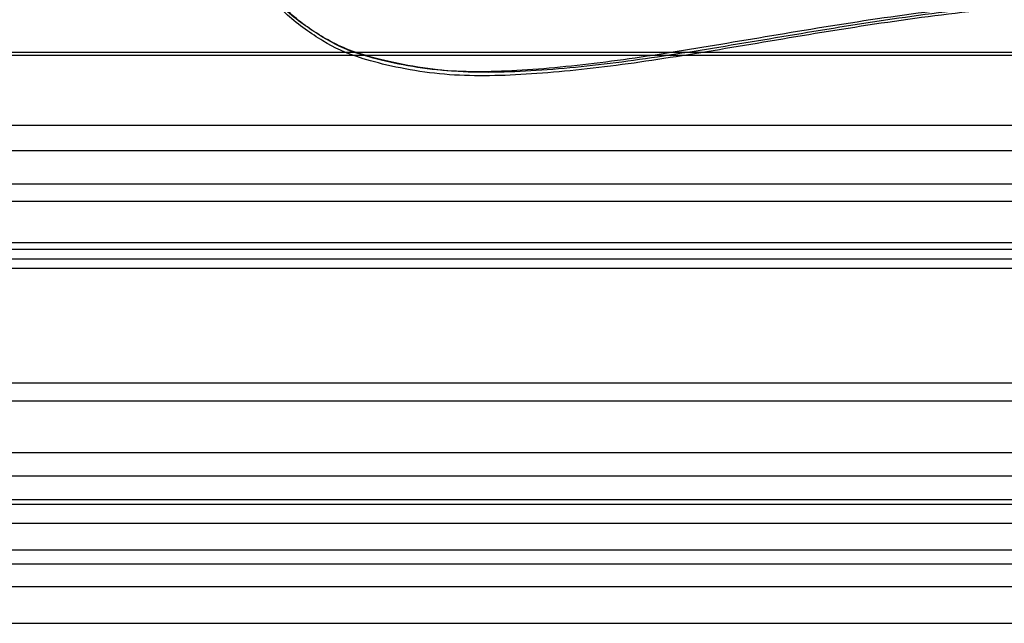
# Model space of a CAD drawing. Header units: millimetres. Extents: x -200 to 200, y -75 to 78.
# Tile 2 of 256: x -185.51 to -178.73, y -75.48 to -71.32. Entities that reach past the tile are written whole.
import ezdxf

# ---------------------------------------------------------------- set-up
doc = ezdxf.new("R2010")
doc.units = ezdxf.units.MM
doc.header["$MEASUREMENT"] = 0
doc.layers.add('DEFAULT', color=8, linetype='Continuous')
doc.layers.add('LAYER 01', color=21, linetype='Continuous')

msp = doc.modelspace()

# ---------------------------------------------------------------- linework, layer by layer
at = {"layer": 'DEFAULT'}
for points, weights in [([(-172.9466, -66.9961, 11.2848), (-172.6622, -66.9544, 11.4406), (-171.2496, -68.8563, 11.7375), (-171.8098, -72.8843, 10.0291), (-177.8849, -70.0079, 11.2491), (-183.96, -72.8843, 10.0291), (-184.5201, -68.8563, 11.7375), (-183.1076, -66.9544, 11.4406), (-182.8232, -66.9961, 11.2848)], [0.973327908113, 0.970579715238, 0.973458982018, 1.02054266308, 0.986470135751, 1.02054266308, 0.973458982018, 0.970579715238, 0.973327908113]), ([(-172.9466, -67.0843, 10.8543), (-172.6605, -67.0666, 11.002), (-171.2488, -68.9749, 11.1555), (-171.8103, -72.9271, 9.2258), (-177.8849, -70.0687, 10.6214), (-183.9595, -72.9271, 9.2258), (-184.5209, -68.9749, 11.1555), (-183.1093, -67.0666, 11.002), (-182.8232, -67.0843, 10.8543)], [0.985022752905, 0.984897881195, 0.985028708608, 0.987168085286, 0.9856199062, 0.987168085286, 0.985028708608, 0.984897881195, 0.985022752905]), ([(-172.9466, -67.137, 10.4239), (-172.6588, -67.1416, 10.5632), (-171.248, -69.0453, 10.5736), (-171.8108, -72.9179, 8.3949), (-177.8849, -70.0811, 9.9909), (-183.9589, -72.9179, 8.3949), (-184.5217, -69.0453, 10.5736), (-183.111, -67.1416, 10.5632), (-182.8232, -67.137, 10.4239)], [1, 1.00255651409, 0.999878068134, 0.956078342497, 0.987774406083, 0.956078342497, 0.999878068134, 1.00255651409, 1])]:
    msp.add_rational_spline(points, weights, degree=3, knots=[0, 0, 0, 0, 0.756847, 2.817538, 6.793249, 10.768959, 12.82965, 13.586497, 13.586497, 13.586497, 13.586497], dxfattribs=at)
at = {"layer": 'LAYER 01'}
for p, q in [((-200, -71.5477, 55.5629), (200, -71.5477, 55.5629)), ((-200, -71.5683, 61.6359), (200, -71.5683, 61.6359)), ((-200, -72.0498, 41.2618), (200, -72.0498, 41.2618)), ((-200, -72.2259, 47.8949), (200, -72.2259, 47.8949)), ((-200, -72.4546, 41.425), (200, -72.4546, 41.425)), ((-200, -72.5745, 49.4761), (200, -72.5745, 49.4761)), ((-200, -72.8594, 41.5882), (200, -72.8594, 41.5882)), ((-200, -72.9053, 58.7864), (200, -72.9053, 58.7864)), ((-200, -72.9702, 59.218), (200, -72.9702, 59.218)), ((-200, -73.0351, 59.6496), (200, -73.0351, 59.6496)), ((-200, -73.8259, 43.8604), (200, -73.8259, 43.8604)), ((-200, -73.948, 55.9678), (200, -73.948, 55.9678)), ((-200, -74.3037, 55.7148), (200, -74.3037, 55.7148)), ((-200, -74.4659, 46.9422), (200, -74.4659, 46.9422)), ((-200, -74.6291, 46.5373), (200, -74.6291, 46.5373)), ((-200, -74.6594, 55.4618), (200, -74.6594, 55.4618)), ((-200, -74.7923, 46.1325), (200, -74.7923, 46.1325)), ((-200, -74.9748, 49.881), (200, -74.9748, 49.881)), ((-200, -75.0701, 53.0271), (200, -75.0701, 53.0271)), ((-200, -75.2278, 50.2366), (200, -75.2278, 50.2366)), ((-200, -75.4808, 50.5923), (200, -75.4808, 50.5923))]:
    msp.add_line(p, q, dxfattribs=at)

doc.saveas('drawing.dxf')
